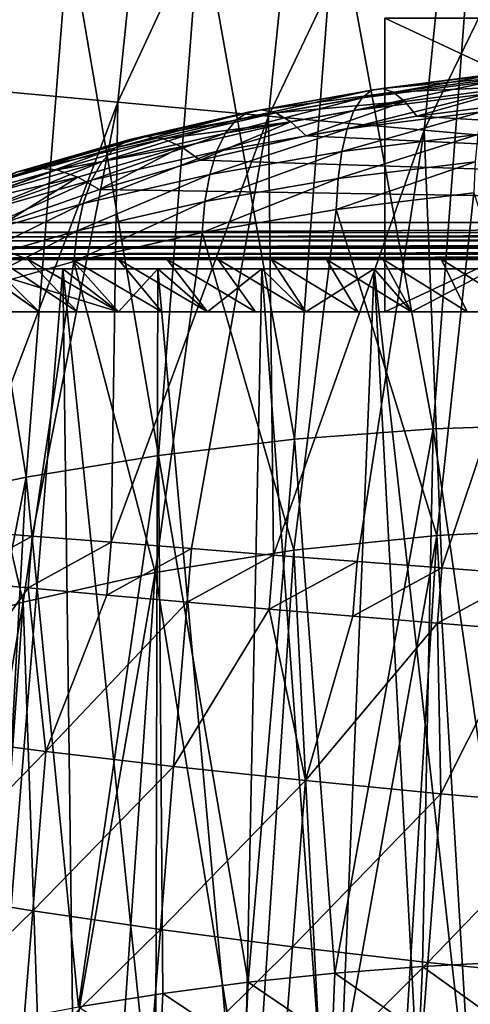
# Model space of a CAD drawing. Header units: metres. Extents: x -109 to 109, y -78 to 121.
# Tile 234 of 256: x -85.98 to -81.68, y 46.82 to 56.21. Entities that reach past the tile are written whole.
import ezdxf

# ---------------------------------------------------------------- set-up
doc = ezdxf.new("R2010")
doc.units = ezdxf.units.M
doc.layers.add('solid_508554_SW0001', color=7, linetype='CONTINUOUS')

msp = doc.modelspace()

# ---------------------------------------------------------------- linework, layer by layer
at = {"layer": 'solid_508554_SW0001'}
for points in [[(-86.418472, 55.551834, -47.045319), (-85.98185, 59.72065, -47.066143), (-84.613533, 59.579037, -47.797909)], [(-86.418472, 55.551834, -47.045319), (-84.613533, 59.579037, -47.797909), (-85.042961, 55.424522, -47.783249)], [(-85.042961, 55.424522, -47.783249), (-84.613533, 59.579037, -47.797909), (-83.18605, 59.432106, -48.404499)], [(-85.042961, 55.424522, -47.783249), (-83.18605, 59.432106, -48.404499), (-83.607445, 55.293045, -48.394958)], [(-83.607445, 55.293045, -48.394958), (-83.18605, 59.432106, -48.404499), (-81.710274, 59.280979, -48.88047)], [(-83.607445, 55.293045, -48.394958), (-81.710274, 59.280979, -48.88047), (-82.122948, 55.158424, -48.875008)], [(-82.122948, 55.158424, -48.875008), (-81.710274, 59.280979, -48.88047), (-80.19812, 59.126865, -49.223183)], [(-82.122948, 55.158424, -48.875008), (-80.19812, 59.126865, -49.223183), (-80.601563, 55.02174, -49.220726)], [(-83.360062, 52.21056, -5.973194), (-82.96579, 57.3717, -9.244488), (-84.254753, 57.238182, -9.632813)], [(-83.360062, 52.21056, -5.973194), (-82.037987, 52.310608, -5.680428), (-82.96579, 57.3717, -9.244488)], [(-82.037987, 52.310608, -5.680428), (-81.650009, 57.450928, -8.939947), (-82.96579, 57.3717, -9.244488)], [(-82.037987, 52.310608, -5.680428), (-80.696785, 52.355919, -5.473763), (-81.650009, 57.450928, -8.939947)], [(-84.65519, 52.056366, -6.350321), (-84.254753, 57.238182, -9.632813), (-85.509109, 57.05085, -10.103118)], [(-84.65519, 52.056366, -6.350321), (-83.360062, 52.21056, -5.973194), (-84.254753, 57.238182, -9.632813)], [(-85.915535, 51.848625, -6.810069), (-85.509109, 57.05085, -10.103118), (-86.721283, 56.810432, -10.653207)], [(-85.915535, 51.848625, -6.810069), (-84.65519, 52.056366, -6.350321), (-85.509109, 57.05085, -10.103118)], [(-87.133476, 51.588188, -7.350307), (-85.915535, 51.848625, -6.810069), (-86.721283, 56.810432, -10.653207)], [(-76.5, 56.225624, -25.071796), (-76.5, 53.425625, -25.071796), (-82.5, 53.425625, -28.535898)], [(-82.5, 56.225624, -28.535898), (-82.5, 53.425625, -28.535898), (-82.5, 53.425625, -35.4641)], [(-76.5, 56.225624, -25.071796), (-82.5, 53.425625, -28.535898), (-82.5, 56.225624, -28.535898)], [(-82.5, 56.225624, -35.4641), (-82.5, 53.425625, -35.4641), (-76.5, 53.425625, -38.928204)], [(-82.5, 56.225624, -28.535898), (-82.5, 53.425625, -35.4641), (-82.5, 56.225624, -35.4641)], [(-82.5, 56.225624, -35.4641), (-76.5, 53.425625, -38.928204), (-76.5, 56.225624, -38.928204)], [(-82.714783, 55.46841, -12.71104), (-81.412285, 55.695168, -12.76413), (-81.475815, 55.626381, -12.406165)], [(-82.714783, 55.46841, -12.71104), (-82.624992, 55.53968, -13.061707), (-81.412285, 55.695168, -12.76413)], [(-82.624992, 55.53968, -13.061707), (-81.342079, 55.709835, -13.127119), (-81.412285, 55.695168, -12.76413)], [(-82.624992, 55.53968, -13.061707), (-82.525818, 55.557487, -13.416612), (-81.342079, 55.709835, -13.127119)], [(-82.525818, 55.557487, -13.416612), (-81.266724, 55.670059, -13.487182), (-81.342079, 55.709835, -13.127119)], [(-82.793243, 55.34523, -12.372249), (-81.475815, 55.626381, -12.406165), (-81.531273, 55.504978, -12.061068)], [(-82.793243, 55.34523, -12.372249), (-82.714783, 55.46841, -12.71104), (-81.475815, 55.626381, -12.406165)], [(-82.525818, 55.557487, -13.416612), (-82.419426, 55.521446, -13.768026), (-81.266724, 55.670059, -13.487182)], [(-82.419426, 55.521446, -13.768026), (-81.187881, 55.576714, -13.836432), (-81.266724, 55.670059, -13.487182)], [(-86.418472, 55.551834, -47.045319), (-85.042961, 55.424522, -47.783249), (-86.592598, 51.347145, -47.14827)], [(-83.916519, 55.255783, -13.117397), (-82.624992, 55.53968, -13.061707), (-82.714783, 55.46841, -12.71104)], [(-83.916519, 55.255783, -13.117397), (-83.801018, 55.330891, -13.458657), (-82.624992, 55.53968, -13.061707)], [(-83.801018, 55.330891, -13.458657), (-82.525818, 55.557487, -13.416612), (-82.624992, 55.53968, -13.061707)], [(-83.801018, 55.330891, -13.458657), (-83.673523, 55.353268, -13.803164), (-82.525818, 55.557487, -13.416612)], [(-83.673523, 55.353268, -13.803164), (-82.419426, 55.521446, -13.768026), (-82.525818, 55.557487, -13.416612)], [(-83.673523, 55.353268, -13.803164), (-83.536797, 55.322426, -14.143449), (-82.419426, 55.521446, -13.768026)], [(-83.536797, 55.322426, -14.143449), (-82.308136, 55.432343, -14.108297), (-82.419426, 55.521446, -13.768026)], [(-82.858665, 55.172825, -12.052711), (-81.531273, 55.504978, -12.061068), (-81.577438, 55.333622, -11.736396)], [(-82.858665, 55.172825, -12.052711), (-82.793243, 55.34523, -12.372249), (-81.531273, 55.504978, -12.061068)], [(-82.419426, 55.521446, -13.768026), (-82.308136, 55.432343, -14.108297), (-81.187881, 55.576714, -13.836432)], [(-82.308136, 55.432343, -14.108297), (-82.194397, 55.292107, -14.430024), (-81.187881, 55.576714, -13.836432)], [(-81.187881, 55.576714, -13.836432), (-82.194397, 55.292107, -14.430024), (-81.107285, 55.431835, -14.16723)], [(-85.042961, 55.424522, -47.783249), (-85.859184, 51.288063, -47.549374), (-86.592598, 51.347145, -47.14827)], [(-85.042961, 55.424522, -47.783249), (-85.108307, 51.228271, -47.914742), (-85.859184, 51.288063, -47.549374)], [(-85.042961, 55.424522, -47.783249), (-83.607445, 55.293045, -48.394958), (-85.108307, 51.228271, -47.914742)], [(-84.017532, 55.129566, -12.786778), (-82.714783, 55.46841, -12.71104), (-82.793243, 55.34523, -12.372249)], [(-84.017532, 55.129566, -12.786778), (-83.916519, 55.255783, -13.117397), (-82.714783, 55.46841, -12.71104)], [(-83.536797, 55.322426, -14.143449), (-83.393799, 55.239033, -14.47214), (-82.308136, 55.432343, -14.108297)], [(-83.393799, 55.239033, -14.47214), (-83.247643, 55.1049, -14.782104), (-82.308136, 55.432343, -14.108297)], [(-82.308136, 55.432343, -14.108297), (-83.247643, 55.1049, -14.782104), (-82.194397, 55.292107, -14.430024)], [(-65.471664, 54.276783, -16.339569), (-81.107285, 55.431835, -14.16723), (-82.194397, 55.292107, -14.430024)], [(-85.069504, 54.990135, -13.622012), (-83.801018, 55.330891, -13.458657), (-83.916519, 55.255783, -13.117397)], [(-85.069504, 54.990135, -13.622012), (-84.929283, 55.070389, -13.951908), (-83.801018, 55.330891, -13.458657)], [(-84.929283, 55.070389, -13.951908), (-83.673523, 55.353268, -13.803164), (-83.801018, 55.330891, -13.458657)], [(-84.929283, 55.070389, -13.951908), (-84.774574, 55.09869, -14.283867), (-83.673523, 55.353268, -13.803164)], [(-84.774574, 55.09869, -14.283867), (-83.536797, 55.322426, -14.143449), (-83.673523, 55.353268, -13.803164)], [(-84.774574, 55.09869, -14.283867), (-84.608711, 55.074432, -14.610723), (-83.536797, 55.322426, -14.143449)], [(-84.608711, 55.074432, -14.610723), (-83.393799, 55.239033, -14.47214), (-83.536797, 55.322426, -14.143449)], [(-84.101852, 54.954979, -12.473967), (-82.793243, 55.34523, -12.372249), (-82.858665, 55.172825, -12.052711)], [(-84.101852, 54.954979, -12.473967), (-84.017532, 55.129566, -12.786778), (-82.793243, 55.34523, -12.372249)], [(-82.909615, 54.954945, -11.759383), (-81.577438, 55.333622, -11.736396), (-81.613304, 55.116066, -11.439262)], [(-82.909615, 54.954945, -11.759383), (-82.858665, 55.172825, -12.052711), (-81.577438, 55.333622, -11.736396)], [(-85.192207, 54.859665, -13.301302), (-83.916519, 55.255783, -13.117397), (-84.017532, 55.129566, -12.786778)], [(-85.192207, 54.859665, -13.301302), (-85.069504, 54.990135, -13.622012), (-83.916519, 55.255783, -13.117397)], [(-83.607445, 55.293045, -48.394958), (-84.341156, 51.167858, -48.243629), (-85.108307, 51.228271, -47.914742)], [(-84.608711, 55.074432, -14.610723), (-84.435272, 54.998138, -14.925419), (-83.393799, 55.239033, -14.47214)], [(-84.435272, 54.998138, -14.925419), (-84.25798, 54.871456, -15.221148), (-83.393799, 55.239033, -14.47214)], [(-83.607445, 55.293045, -48.394958), (-83.558945, 51.10693, -48.53532), (-84.341156, 51.167858, -48.243629)], [(-83.393799, 55.239033, -14.47214), (-84.25798, 54.871456, -15.221148), (-83.247643, 55.1049, -14.782104)], [(-83.607445, 55.293045, -48.394958), (-82.122948, 55.158424, -48.875008), (-83.558945, 51.10693, -48.53532)], [(-65.471664, 54.276783, -16.339569), (-82.194397, 55.292107, -14.430024), (-83.247643, 55.1049, -14.782104)], [(-85.294739, 54.681797, -12.996701), (-84.017532, 55.129566, -12.786778), (-84.101852, 54.954979, -12.473967)], [(-85.294739, 54.681797, -12.996701), (-85.192207, 54.859665, -13.301302), (-84.017532, 55.129566, -12.786778)], [(-84.167671, 54.735806, -12.18574), (-82.858665, 55.172825, -12.052711), (-82.909615, 54.954945, -11.759383)], [(-84.167671, 54.735806, -12.18574), (-84.101852, 54.954979, -12.473967), (-82.858665, 55.172825, -12.052711)], [(-82.122948, 55.158424, -48.875008), (-82.763199, 51.045597, -48.789394), (-83.558945, 51.10693, -48.53532)], [(-82.122948, 55.158424, -48.875008), (-81.955994, 50.984016, -49.005371), (-82.763199, 51.045597, -48.789394)], [(-82.122948, 55.158424, -48.875008), (-80.601563, 55.02174, -49.220726), (-81.955994, 50.984016, -49.005371)], [(-86.16291, 54.674194, -14.219721), (-84.929283, 55.070389, -13.951908), (-85.069504, 54.990135, -13.622012)], [(-86.16291, 54.674194, -14.219721), (-85.999512, 54.760765, -14.536542), (-84.929283, 55.070389, -13.951908)], [(-85.999512, 54.760765, -14.536542), (-84.774574, 55.09869, -14.283867), (-84.929283, 55.070389, -13.951908)], [(-85.999512, 54.760765, -14.536542), (-85.819275, 54.796215, -14.854078), (-84.774574, 55.09869, -14.283867)], [(-85.819275, 54.796215, -14.854078), (-84.608711, 55.074432, -14.610723), (-84.774574, 55.09869, -14.283867)], [(-85.819275, 54.796215, -14.854078), (-85.626083, 54.779778, -15.165492), (-84.608711, 55.074432, -14.610723)], [(-85.626083, 54.779778, -15.165492), (-84.435272, 54.998138, -14.925419), (-84.608711, 55.074432, -14.610723)], [(-65.471664, 54.276783, -16.339569), (-83.247643, 55.1049, -14.782104), (-84.25798, 54.871456, -15.221148)], [(-82.944992, 54.696339, -11.498656), (-81.613304, 55.116066, -11.439262), (-81.638092, 54.857075, -11.176174)], [(-82.944992, 54.696339, -11.498656), (-82.909615, 54.954945, -11.759383), (-81.613304, 55.116066, -11.439262)], [(-86.305962, 54.538361, -13.910436), (-85.069504, 54.990135, -13.622012), (-85.192207, 54.859665, -13.301302)], [(-86.305962, 54.538361, -13.910436), (-86.16291, 54.674194, -14.219721), (-85.069504, 54.990135, -13.622012)], [(-85.626083, 54.779778, -15.165492), (-85.424095, 54.711807, -15.464078), (-84.435272, 54.998138, -14.925419)], [(-85.424095, 54.711807, -15.464078), (-85.217636, 54.593777, -15.743392), (-84.435272, 54.998138, -14.925419)], [(-85.374886, 54.460365, -12.714786), (-84.101852, 54.954979, -12.473967), (-84.167671, 54.735806, -12.18574)], [(-85.374886, 54.460365, -12.714786), (-85.294739, 54.681797, -12.996701), (-84.101852, 54.954979, -12.473967)], [(-84.435272, 54.998138, -14.925419), (-85.217636, 54.593777, -15.743392), (-84.25798, 54.871456, -15.221148)], [(-84.213547, 54.476795, -11.928344), (-82.909615, 54.954945, -11.759383), (-82.944992, 54.696339, -11.498656)], [(-84.213547, 54.476795, -11.928344), (-84.167671, 54.735806, -12.18574), (-82.909615, 54.954945, -11.759383)], [(-80.601563, 55.02174, -49.220726), (-81.139526, 50.922363, -49.182793), (-81.955994, 50.984016, -49.005371)], [(-86.425583, 54.356194, -13.615346), (-85.192207, 54.859665, -13.301302), (-85.294739, 54.681797, -12.996701)], [(-86.425583, 54.356194, -13.615346), (-86.305962, 54.538361, -13.910436), (-85.192207, 54.859665, -13.301302)], [(-65.471664, 54.276783, -16.339569), (-84.25798, 54.871456, -15.221148), (-85.217636, 54.593777, -15.743392)], [(-81.638092, 54.857075, -11.176174), (-81.651245, 54.562325, -10.952896), (-82.964043, 54.402634, -11.276215)], [(-82.944992, 54.696339, -11.498656), (-81.638092, 54.857075, -11.176174), (-82.964043, 54.402634, -11.276215)], [(-86.99749, 54.40723, -15.202794), (-85.819275, 54.796215, -14.854078), (-85.999512, 54.760765, -14.536542)], [(-86.99749, 54.40723, -15.202794), (-86.793442, 54.450981, -15.504144), (-85.819275, 54.796215, -14.854078)], [(-86.793442, 54.450981, -15.504144), (-85.626083, 54.779778, -15.165492), (-85.819275, 54.796215, -14.854078)], [(-86.793442, 54.450981, -15.504144), (-86.574753, 54.443535, -15.798223), (-85.626083, 54.779778, -15.165492)], [(-86.574753, 54.443535, -15.798223), (-85.424095, 54.711807, -15.464078), (-85.626083, 54.779778, -15.165492)], [(-86.574753, 54.443535, -15.798223), (-86.346123, 54.385048, -16.078709), (-85.424095, 54.711807, -15.464078)], [(-86.519196, 54.131615, -13.340805), (-85.294739, 54.681797, -12.996701), (-85.374886, 54.460365, -12.714786)], [(-86.519196, 54.131615, -13.340805), (-86.425583, 54.356194, -13.615346), (-85.294739, 54.681797, -12.996701)], [(-86.346123, 54.385048, -16.078709), (-86.112473, 54.276783, -16.339569), (-85.424095, 54.711807, -15.464078)], [(-85.424095, 54.711807, -15.464078), (-86.112473, 54.276783, -16.339569), (-85.217636, 54.593777, -15.743392)], [(-85.430923, 54.200157, -12.461641), (-84.167671, 54.735806, -12.18574), (-84.213547, 54.476795, -11.928344)], [(-85.430923, 54.200157, -12.461641), (-85.374886, 54.460365, -12.714786), (-84.167671, 54.735806, -12.18574)], [(-82.944992, 54.696339, -11.498656), (-82.964043, 54.402634, -11.276215), (-84.23848, 54.183559, -11.707356)], [(-84.213547, 54.476795, -11.928344), (-82.944992, 54.696339, -11.498656), (-84.23848, 54.183559, -11.707356)], [(-65.471664, 54.276783, -16.339569), (-85.217636, 54.593777, -15.743392), (-86.112473, 54.276783, -16.339569)], [(-82.964043, 54.402634, -11.276215), (-81.651245, 54.562325, -10.952896), (-82.004486, 51.293392, -8.909598)], [(-81.651245, 54.562325, -10.952896), (-80.610016, 51.361549, -8.653953), (-82.004486, 51.293392, -8.909598)], [(-84.213547, 54.476795, -11.928344), (-84.23848, 54.183559, -11.707356), (-85.461624, 53.906796, -12.24273)], [(-85.430923, 54.200157, -12.461641), (-84.213547, 54.476795, -11.928344), (-85.461624, 53.906796, -12.24273)], [(-85.794411, 53.425625, -25.247345), (-86.551819, 54.168633, -24.115131), (-87.220459, 54.425625, -24.263506)], [(-85.794411, 53.425625, -25.247345), (-87.220459, 54.425625, -24.263506), (-86.135033, 53.425625, -25.742949)], [(-86.584778, 53.869457, -13.092725), (-85.374886, 54.460365, -12.714786), (-85.430923, 54.200157, -12.461641)], [(-86.584778, 53.869457, -13.092725), (-86.519196, 54.131615, -13.340805), (-85.374886, 54.460365, -12.714786)], [(-84.23848, 54.183559, -11.707356), (-82.964043, 54.402634, -11.276215), (-83.367622, 51.152512, -9.278902)], [(-82.964043, 54.402634, -11.276215), (-82.004486, 51.293392, -8.909598), (-83.367622, 51.152512, -9.278902)], [(-86.554436, 54.184029, -16.529938), (-65.471664, 54.276783, -16.339569), (-86.112473, 54.276783, -16.339569)], [(-86.554436, 54.184029, -16.529938), (-65.05204, 54.183907, -16.530207), (-65.471664, 54.276783, -16.339569)], [(-86.554436, 54.184029, -16.529938), (-86.766174, 54.140976, -16.631868), (-65.05204, 54.183907, -16.530207)], [(-86.766174, 54.140976, -16.631868), (-64.851433, 54.140923, -16.631994), (-65.05204, 54.183907, -16.530207)], [(-85.430923, 54.200157, -12.461641), (-85.461624, 53.906796, -12.24273), (-86.620934, 53.575375, -12.876451)], [(-86.584778, 53.869457, -13.092725), (-85.430923, 54.200157, -12.461641), (-86.620934, 53.575375, -12.876451)], [(-85.461624, 53.906796, -12.24273), (-84.23848, 54.183559, -11.707356), (-84.686066, 50.939899, -9.758877)], [(-84.23848, 54.183559, -11.707356), (-83.367622, 51.152512, -9.278902), (-84.686066, 50.939899, -9.758877)], [(-86.963776, 54.102142, -16.73411), (-87.292114, 54.041599, -16.921917), (-64.661224, 54.101551, -16.735754)], [(-87.292114, 54.041599, -16.921917), (-64.3517, 54.041424, -16.922522), (-64.661224, 54.101551, -16.735754)], [(-86.766174, 54.140976, -16.631868), (-86.963776, 54.102142, -16.73411), (-64.851433, 54.140923, -16.631994)], [(-86.963776, 54.102142, -16.73411), (-64.661224, 54.101551, -16.735754), (-64.851433, 54.140923, -16.631994)], [(-86.551819, 54.168633, -24.115131), (-85.903755, 53.929485, -23.977058), (-86.083664, 53.925625, -23.974831)], [(-85.428154, 53.425625, -24.770027), (-85.903755, 53.929485, -23.977058), (-86.551819, 54.168633, -24.115131)], [(-85.428154, 53.425625, -24.770027), (-86.551819, 54.168633, -24.115131), (-85.794411, 53.425625, -25.247345)], [(-87.347702, 54.031994, -16.956221), (-87.709267, 53.976082, -17.200085), (-64.296463, 54.031368, -16.958502)], [(-87.709267, 53.976082, -17.200085), (-63.955105, 53.975746, -17.201904), (-64.296463, 54.031368, -16.958502)], [(-87.292114, 54.041599, -16.921917), (-87.347702, 54.031994, -16.956221), (-64.3517, 54.041424, -16.922522)], [(-87.347702, 54.031994, -16.956221), (-64.296463, 54.031368, -16.958502), (-64.3517, 54.041424, -16.922522)], [(-63.626617, 53.937717, -17.478899), (-88.34491, 53.925625, -17.747984), (-63.359207, 53.925625, -17.747984)], [(-88.062408, 53.937519, -17.481131), (-88.34491, 53.925625, -17.747984), (-63.626617, 53.937717, -17.478899)], [(-85.217659, 53.925625, -23.041626), (-88.34491, 53.925625, -17.747984), (-86.083664, 53.925625, -23.974831)], [(-74.577309, 53.925625, -19.648758), (-63.359207, 53.925625, -17.747984), (-88.34491, 53.925625, -17.747984)], [(-75.215469, 53.925625, -19.566179), (-74.577309, 53.925625, -19.648758), (-88.34491, 53.925625, -17.747984)], [(-75.856911, 53.925625, -19.516556), (-75.215469, 53.925625, -19.566179), (-88.34491, 53.925625, -17.747984)], [(-76.499962, 53.925625, -19.500002), (-75.856911, 53.925625, -19.516556), (-88.34491, 53.925625, -17.747984)], [(-77.143013, 53.925625, -19.516552), (-76.499962, 53.925625, -19.500002), (-88.34491, 53.925625, -17.747984)], [(-77.784454, 53.925625, -19.56617), (-77.143013, 53.925625, -19.516552), (-88.34491, 53.925625, -17.747984)], [(-78.422607, 53.925625, -19.648745), (-77.784454, 53.925625, -19.56617), (-88.34491, 53.925625, -17.747984)], [(-79.055695, 53.925625, -19.764055), (-78.422607, 53.925625, -19.648745), (-88.34491, 53.925625, -17.747984)], [(-79.681877, 53.925625, -19.911758), (-79.055695, 53.925625, -19.764055), (-88.34491, 53.925625, -17.747984)], [(-80.906578, 53.925625, -20.302477), (-79.681877, 53.925625, -19.911758), (-88.34491, 53.925625, -17.747984)], [(-82.084686, 53.925625, -20.816921), (-80.906578, 53.925625, -20.302477), (-88.34491, 53.925625, -17.747984)], [(-82.652908, 53.925625, -21.119207), (-82.084686, 53.925625, -20.816921), (-88.34491, 53.925625, -17.747984)], [(-83.20517, 53.925625, -21.450563), (-82.652908, 53.925625, -21.119207), (-88.34491, 53.925625, -17.747984)], [(-83.739548, 53.925625, -21.809862), (-83.20517, 53.925625, -21.450563), (-88.34491, 53.925625, -17.747984)], [(-84.254211, 53.925625, -22.195803), (-83.739548, 53.925625, -21.809862), (-88.34491, 53.925625, -17.747984)], [(-85.217659, 53.925625, -23.041626), (-84.254211, 53.925625, -22.195803), (-88.34491, 53.925625, -17.747984)], [(-88.04493, 53.938911, -17.465977), (-88.062408, 53.937519, -17.481131), (-63.639896, 53.938843, -17.466677)], [(-88.062408, 53.937519, -17.481131), (-63.626617, 53.937717, -17.478899), (-63.639896, 53.938843, -17.466677)], [(-88.04493, 53.938911, -17.465977), (-63.639896, 53.938843, -17.466677), (-63.950947, 53.975151, -17.20512)], [(-87.717308, 53.974995, -17.205963), (-88.04493, 53.938911, -17.465977), (-63.950947, 53.975151, -17.20512)], [(-87.709267, 53.976082, -17.200085), (-87.717308, 53.974995, -17.205963), (-63.955105, 53.975746, -17.201904)], [(-87.717308, 53.974995, -17.205963), (-63.950947, 53.975151, -17.20512), (-63.955105, 53.975746, -17.201904)], [(-86.620934, 53.575375, -12.876451), (-85.461624, 53.906796, -12.24273), (-85.946907, 50.657093, -10.345682)], [(-85.903755, 53.929485, -23.977058), (-85.992943, 53.926601, -23.975393), (-86.083664, 53.925625, -23.974831)], [(-85.483803, 53.929485, -23.509445), (-86.083664, 53.925625, -23.974831), (-85.992943, 53.926601, -23.975393)], [(-85.483803, 53.929485, -23.509445), (-85.217659, 53.925625, -23.041626), (-86.083664, 53.925625, -23.974831)], [(-85.483803, 53.929485, -23.509445), (-85.992943, 53.926601, -23.975393), (-85.903755, 53.929485, -23.977058)], [(-85.461624, 53.906796, -12.24273), (-84.686066, 50.939899, -9.758877), (-85.946907, 50.657093, -10.345682)], [(-85.037651, 53.425625, -24.312801), (-85.483803, 53.929485, -23.509445), (-85.903755, 53.929485, -23.977058)], [(-85.037651, 53.425625, -24.312801), (-85.903755, 53.929485, -23.977058), (-85.428154, 53.425625, -24.770027)], [(-85.483803, 53.929485, -23.509445), (-85.040619, 53.929485, -23.06378), (-85.217659, 53.925625, -23.041626)], [(-84.623589, 53.425625, -23.876471), (-85.040619, 53.929485, -23.06378), (-85.483803, 53.929485, -23.509445)], [(-84.623589, 53.425625, -23.876471), (-85.483803, 53.929485, -23.509445), (-85.037651, 53.425625, -24.312801)], [(-84.575363, 53.929485, -22.641218), (-84.254211, 53.925625, -22.195803), (-85.217659, 53.925625, -23.041626)], [(-85.040619, 53.929485, -23.06378), (-84.575363, 53.929485, -22.641218), (-85.217659, 53.925625, -23.041626)], [(-84.187225, 53.425625, -23.462374), (-84.575363, 53.929485, -22.641218), (-85.040619, 53.929485, -23.06378)], [(-84.187225, 53.425625, -23.462374), (-85.040619, 53.929485, -23.06378), (-84.623589, 53.425625, -23.876471)], [(-84.575363, 53.929485, -22.641218), (-84.089226, 53.929485, -22.242853), (-84.254211, 53.925625, -22.195803)], [(-83.730019, 53.425625, -23.071886), (-84.089226, 53.929485, -22.242853), (-84.575363, 53.929485, -22.641218)], [(-83.730019, 53.425625, -23.071886), (-84.575363, 53.929485, -22.641218), (-84.187225, 53.425625, -23.462374)], [(-84.089226, 53.929485, -22.242853), (-83.739548, 53.925625, -21.809862), (-84.254211, 53.925625, -22.195803)], [(-84.089226, 53.929485, -22.242853), (-83.583466, 53.929485, -21.869711), (-83.739548, 53.925625, -21.809862)], [(-83.252724, 53.425625, -22.705639), (-83.583466, 53.929485, -21.869711), (-84.089226, 53.929485, -22.242853)], [(-83.252724, 53.425625, -22.705639), (-84.089226, 53.929485, -22.242853), (-83.730019, 53.425625, -23.071886)], [(-83.583466, 53.929485, -21.869711), (-83.20517, 53.925625, -21.450563), (-83.739548, 53.925625, -21.809862)], [(-83.583466, 53.929485, -21.869711), (-83.059395, 53.929485, -21.522758), (-83.20517, 53.925625, -21.450563)], [(-82.757027, 53.425625, -22.364956), (-83.059395, 53.929485, -21.522758), (-83.583466, 53.929485, -21.869711)], [(-82.757027, 53.425625, -22.364956), (-83.583466, 53.929485, -21.869711), (-83.252724, 53.425625, -22.705639)], [(-83.059395, 53.929485, -21.522758), (-82.652908, 53.925625, -21.119207), (-83.20517, 53.925625, -21.450563)], [(-83.059395, 53.929485, -21.522758), (-82.518364, 53.929485, -21.202894), (-82.652908, 53.925625, -21.119207)], [(-82.244324, 53.425625, -22.050774), (-82.518364, 53.929485, -21.202894), (-83.059395, 53.929485, -21.522758)], [(-82.244324, 53.425625, -22.050774), (-83.059395, 53.929485, -21.522758), (-82.757027, 53.425625, -22.364956)], [(-82.518364, 53.929485, -21.202894), (-82.084686, 53.925625, -20.816921), (-82.652908, 53.925625, -21.119207)], [(-82.518364, 53.929485, -21.202894), (-81.961777, 53.929485, -20.910942), (-82.084686, 53.925625, -20.816921)], [(-81.715591, 53.425625, -21.763691), (-81.961777, 53.929485, -20.910942), (-82.518364, 53.929485, -21.202894)], [(-81.715591, 53.425625, -21.763691), (-82.518364, 53.929485, -21.202894), (-82.244324, 53.425625, -22.050774)], [(-81.391068, 53.929485, -20.647659), (-80.906578, 53.925625, -20.302477), (-82.084686, 53.925625, -20.816921)], [(-81.961777, 53.929485, -20.910942), (-81.391068, 53.929485, -20.647659), (-82.084686, 53.925625, -20.816921)], [(-81.172791, 53.425625, -21.504784), (-81.391068, 53.929485, -20.647659), (-81.961777, 53.929485, -20.910942)], [(-81.172791, 53.425625, -21.504784), (-81.961777, 53.929485, -20.910942), (-81.715591, 53.425625, -21.763691)], [(-86.449257, 53.425625, -37.744274), (-86.37001, 53.836441, -39.170979), (-85.794411, 53.425625, -38.752655)], [(-86.180504, 46.306095, -39.424816), (-85.566368, 53.836441, -40.163395), (-86.37001, 53.836441, -39.170979)], [(-85.037651, 53.425625, -39.687199), (-86.37001, 53.836441, -39.170979), (-85.566368, 53.836441, -40.163395)], [(-85.794411, 53.425625, -38.752655), (-86.37001, 53.836441, -39.170979), (-85.037651, 53.425625, -39.687199)], [(-86.180504, 46.306095, -39.424816), (-85.462013, 45.77306, -40.277847), (-85.566368, 53.836441, -40.163395)], [(-84.68335, 45.291603, -41.048344), (-84.663391, 53.836441, -41.066368), (-85.566368, 53.836441, -40.163395)], [(-85.037651, 53.425625, -39.687199), (-85.566368, 53.836441, -40.163395), (-84.663391, 53.836441, -41.066368)], [(-85.462013, 45.77306, -40.277847), (-84.68335, 45.291603, -41.048344), (-85.566368, 53.836441, -40.163395)], [(-85.037651, 53.425625, -39.687199), (-84.663391, 53.836441, -41.066368), (-84.187225, 53.425625, -40.537628)], [(-84.68335, 45.291603, -41.048344), (-83.854607, 44.863197, -41.733932), (-84.663391, 53.836441, -41.066368)], [(-83.854607, 44.863197, -41.733932), (-83.670982, 53.836441, -41.870007), (-84.663391, 53.836441, -41.066368)], [(-84.187225, 53.425625, -40.537628), (-84.663391, 53.836441, -41.066368), (-83.670982, 53.836441, -41.870007)], [(-84.187225, 53.425625, -40.537628), (-83.670982, 53.836441, -41.870007), (-83.252724, 53.425625, -41.294361)], [(-83.854607, 44.863197, -41.733932), (-82.984726, 44.488323, -42.333858), (-83.670982, 53.836441, -41.870007)], [(-82.984726, 44.488323, -42.333858), (-82.599998, 53.836441, -42.56551), (-83.670982, 53.836441, -41.870007)], [(-83.252724, 53.425625, -41.294361), (-83.670982, 53.836441, -41.870007), (-82.599998, 53.836441, -42.56551)], [(-83.252724, 53.425625, -41.294361), (-82.599998, 53.836441, -42.56551), (-82.244324, 53.425625, -41.949226)], [(-82.984726, 44.488323, -42.333858), (-82.081757, 44.166912, -42.848225), (-82.599998, 53.836441, -42.56551)], [(-82.599998, 53.836441, -42.56551), (-82.081757, 44.166912, -42.848225), (-81.498535, 43.985287, -43.129002)], [(-81.462189, 53.836441, -43.145256), (-82.599998, 53.836441, -42.56551), (-81.498535, 43.985287, -43.129002)], [(-82.244324, 53.425625, -41.949226), (-82.599998, 53.836441, -42.56551), (-81.462189, 53.836441, -43.145256)], [(-82.244324, 53.425625, -41.949226), (-81.462189, 53.836441, -43.145256), (-81.172791, 53.425625, -42.495216)], [(-86.620934, 53.575375, -12.876451), (-85.946907, 50.657093, -10.345682), (-87.13858, 50.307388, -11.032825)], [(-82.5, 53.425625, -28.535898), (-87.97271, 53.425625, -31.398834), (-87.988449, 53.425625, -32)], [(-82.5, 53.425625, -28.535898), (-87.988449, 53.425625, -32), (-87.925499, 53.425625, -33.200985)], [(-82.5, 53.425625, -28.535898), (-87.925499, 53.425625, -30.799015), (-87.97271, 53.425625, -31.398834)], [(-82.5, 53.425625, -28.535898), (-87.847023, 53.425625, -30.202911), (-87.925499, 53.425625, -30.799015)], [(-82.5, 53.425625, -28.535898), (-87.925499, 53.425625, -33.200985), (-87.737411, 53.425625, -34.388538)], [(-82.5, 53.425625, -28.535898), (-87.737411, 53.425625, -29.611462), (-87.847023, 53.425625, -30.202911)], [(-82.5, 53.425625, -28.535898), (-87.596962, 53.425625, -29.026464), (-87.737411, 53.425625, -29.611462)], [(-82.5, 53.425625, -35.4641), (-87.737411, 53.425625, -34.388538), (-87.426208, 53.425625, -35.549984)], [(-82.5, 53.425625, -35.4641), (-82.5, 53.425625, -28.535898), (-87.737411, 53.425625, -34.388538)], [(-82.5, 53.425625, -28.535898), (-87.426208, 53.425625, -28.450016), (-87.596962, 53.425625, -29.026464)], [(-76.5, 53.425625, -25.071796), (-87.225388, 53.425625, -27.882896), (-87.426208, 53.425625, -28.450016)], [(-82.5, 53.425625, -28.535898), (-76.5, 53.425625, -25.071796), (-87.426208, 53.425625, -28.450016)], [(-82.5, 53.425625, -35.4641), (-87.426208, 53.425625, -35.549984), (-86.995193, 53.425625, -36.672836)], [(-76.5, 53.425625, -25.071796), (-86.995193, 53.425625, -27.327164), (-87.225388, 53.425625, -27.882896)], [(-76.5, 53.425625, -25.071796), (-86.736351, 53.425625, -26.784485), (-86.995193, 53.425625, -27.327164)], [(-82.5, 53.425625, -35.4641), (-86.995193, 53.425625, -36.672836), (-86.449257, 53.425625, -37.744274)], [(-76.5, 53.425625, -25.071796), (-86.449257, 53.425625, -26.255726), (-86.736351, 53.425625, -26.784485)], [(-76.5, 53.425625, -25.071796), (-86.135033, 53.425625, -25.742949), (-86.449257, 53.425625, -26.255726)], [(-82.5, 53.425625, -35.4641), (-86.449257, 53.425625, -37.744274), (-85.794411, 53.425625, -38.752655)], [(-76.5, 53.425625, -25.071796), (-85.794411, 53.425625, -25.247345), (-86.135033, 53.425625, -25.742949)], [(-67.571846, 53.425625, -24.770027), (-85.428154, 53.425625, -24.770027), (-85.794411, 53.425625, -25.247345)], [(-76.5, 53.425625, -25.071796), (-67.571846, 53.425625, -24.770027), (-85.794411, 53.425625, -25.247345)], [(-76.5, 53.425625, -38.928204), (-85.794411, 53.425625, -38.752655), (-85.037651, 53.425625, -39.687199)], [(-76.5, 53.425625, -38.928204), (-82.5, 53.425625, -35.4641), (-85.794411, 53.425625, -38.752655)], [(-67.962349, 53.425625, -24.312801), (-85.037651, 53.425625, -24.312801), (-85.428154, 53.425625, -24.770027)], [(-67.571846, 53.425625, -24.770027), (-67.962349, 53.425625, -24.312801), (-85.428154, 53.425625, -24.770027)], [(-68.376411, 53.425625, -23.876471), (-84.623589, 53.425625, -23.876471), (-85.037651, 53.425625, -24.312801)], [(-67.962349, 53.425625, -24.312801), (-68.376411, 53.425625, -23.876471), (-85.037651, 53.425625, -24.312801)], [(-85.037651, 53.425625, -39.687199), (-67.962349, 53.425625, -39.687199), (-67.205589, 53.425625, -38.752655)], [(-76.5, 53.425625, -38.928204), (-85.037651, 53.425625, -39.687199), (-67.205589, 53.425625, -38.752655)], [(-85.037651, 53.425625, -39.687199), (-84.187225, 53.425625, -40.537628), (-67.962349, 53.425625, -39.687199)], [(-68.812775, 53.425625, -23.462374), (-84.187225, 53.425625, -23.462374), (-84.623589, 53.425625, -23.876471)], [(-68.376411, 53.425625, -23.876471), (-68.812775, 53.425625, -23.462374), (-84.623589, 53.425625, -23.876471)], [(-69.269981, 53.425625, -23.071886), (-83.730019, 53.425625, -23.071886), (-84.187225, 53.425625, -23.462374)], [(-68.812775, 53.425625, -23.462374), (-69.269981, 53.425625, -23.071886), (-84.187225, 53.425625, -23.462374)], [(-84.187225, 53.425625, -40.537628), (-68.812775, 53.425625, -40.537628), (-67.962349, 53.425625, -39.687199)], [(-84.187225, 53.425625, -40.537628), (-83.252724, 53.425625, -41.294361), (-68.812775, 53.425625, -40.537628)], [(-69.747276, 53.425625, -22.705639), (-83.252724, 53.425625, -22.705639), (-83.730019, 53.425625, -23.071886)], [(-69.269981, 53.425625, -23.071886), (-69.747276, 53.425625, -22.705639), (-83.730019, 53.425625, -23.071886)], [(-70.242973, 53.425625, -22.364956), (-82.757027, 53.425625, -22.364956), (-83.252724, 53.425625, -22.705639)], [(-69.747276, 53.425625, -22.705639), (-70.242973, 53.425625, -22.364956), (-83.252724, 53.425625, -22.705639)], [(-83.252724, 53.425625, -41.294361), (-69.747276, 53.425625, -41.294361), (-68.812775, 53.425625, -40.537628)], [(-83.252724, 53.425625, -41.294361), (-82.244324, 53.425625, -41.949226), (-69.747276, 53.425625, -41.294361)], [(-70.755676, 53.425625, -22.050774), (-82.244324, 53.425625, -22.050774), (-82.757027, 53.425625, -22.364956)], [(-70.242973, 53.425625, -22.364956), (-70.755676, 53.425625, -22.050774), (-82.757027, 53.425625, -22.364956)], [(-71.284409, 53.425625, -21.763691), (-81.715591, 53.425625, -21.763691), (-82.244324, 53.425625, -22.050774)], [(-70.755676, 53.425625, -22.050774), (-71.284409, 53.425625, -21.763691), (-82.244324, 53.425625, -22.050774)], [(-82.244324, 53.425625, -41.949226), (-70.755676, 53.425625, -41.949226), (-69.747276, 53.425625, -41.294361)], [(-82.244324, 53.425625, -41.949226), (-81.172791, 53.425625, -42.495216), (-70.755676, 53.425625, -41.949226)], [(-71.827209, 53.425625, -21.504784), (-81.172791, 53.425625, -21.504784), (-81.715591, 53.425625, -21.763691)], [(-71.284409, 53.425625, -21.763691), (-71.827209, 53.425625, -21.504784), (-81.715591, 53.425625, -21.763691)], [(-83.360062, 52.21056, -5.973194), (-82.97493, 47.119255, -2.546405), (-82.037987, 52.310608, -5.680428)], [(-82.037987, 52.310608, -5.680428), (-82.97493, 47.119255, -2.546405), (-82.140572, 47.184082, -2.387915)], [(-82.037987, 52.310608, -5.680428), (-82.140572, 47.184082, -2.387915), (-81.299965, 47.22747, -2.263444)], [(-82.037987, 52.310608, -5.680428), (-81.299965, 47.22747, -2.263444), (-80.696785, 52.355919, -5.473763)], [(-84.65519, 52.056366, -6.350321), (-83.800735, 47.033142, -2.738518), (-83.360062, 52.21056, -5.973194)], [(-83.360062, 52.21056, -5.973194), (-83.800735, 47.033142, -2.738518), (-82.97493, 47.119255, -2.546405)], [(-85.915535, 51.848625, -6.810069), (-85.417572, 46.797852, -3.22174), (-84.65519, 52.056366, -6.350321)], [(-84.65519, 52.056366, -6.350321), (-85.417572, 46.797852, -3.22174), (-84.615707, 46.925934, -2.963801)], [(-84.65519, 52.056366, -6.350321), (-84.615707, 46.925934, -2.963801), (-83.800735, 47.033142, -2.738518)], [(-87.133476, 51.588188, -7.350307), (-86.973923, 46.480019, -3.833551), (-85.915535, 51.848625, -6.810069)], [(-85.915535, 51.848625, -6.810069), (-86.973923, 46.480019, -3.833551), (-86.20417, 46.649143, -3.511805)], [(-85.915535, 51.848625, -6.810069), (-86.20417, 46.649143, -3.511805), (-85.417572, 46.797852, -3.22174)], [(-86.592598, 51.347145, -47.14827), (-85.859184, 51.288063, -47.549374), (-86.631287, 50.861282, -47.142147)], [(-85.859184, 51.288063, -47.549374), (-85.898399, 50.793156, -47.543228), (-86.631287, 50.861282, -47.142147)], [(-85.859184, 51.288063, -47.549374), (-85.108307, 51.228271, -47.914742), (-85.898399, 50.793156, -47.543228)], [(-83.367622, 51.152512, -9.278902), (-82.004486, 51.293392, -8.909598), (-83.066002, 45.338905, -5.355384)], [(-82.004486, 51.293392, -8.909598), (-82.365372, 45.415047, -5.187472), (-83.066002, 45.338905, -5.355384)], [(-82.004486, 51.293392, -8.909598), (-81.656868, 45.472443, -5.049146), (-82.365372, 45.415047, -5.187472)], [(-82.004486, 51.293392, -8.909598), (-80.610016, 51.361549, -8.653953), (-81.656868, 45.472443, -5.049146)], [(-85.108307, 51.228271, -47.914742), (-85.148048, 50.725094, -47.908554), (-85.898399, 50.793156, -47.543228)], [(-85.108307, 51.228271, -47.914742), (-84.341156, 51.167858, -48.243629), (-85.148048, 50.725094, -47.908554)], [(-84.341156, 51.167858, -48.243629), (-84.381416, 50.657219, -48.237396), (-85.148048, 50.725094, -47.908554)], [(-84.686066, 50.939899, -9.758877), (-83.367622, 51.152512, -9.278902), (-83.756241, 45.244267, -5.552322)], [(-84.341156, 51.167858, -48.243629), (-83.558945, 51.10693, -48.53532), (-84.381416, 50.657219, -48.237396)], [(-83.558945, 51.10693, -48.53532), (-83.599678, 50.589634, -48.529049), (-84.381416, 50.657219, -48.237396)], [(-83.367622, 51.152512, -9.278902), (-83.066002, 45.338905, -5.355384), (-83.756241, 45.244267, -5.552322)], [(-83.558945, 51.10693, -48.53532), (-82.763199, 51.045597, -48.789394), (-83.599678, 50.589634, -48.529049)], [(-82.763199, 51.045597, -48.789394), (-82.804352, 50.522469, -48.783112), (-83.599678, 50.589634, -48.529049)], [(-82.763199, 51.045597, -48.789394), (-81.955994, 50.984016, -49.005371), (-82.804352, 50.522469, -48.783112)], [(-85.946907, 50.657093, -10.345682), (-84.686066, 50.939899, -9.758877), (-85.746208, 44.851719, -6.31232)], [(-84.686066, 50.939899, -9.758877), (-85.097374, 45.000542, -6.03107), (-85.746208, 44.851719, -6.31232)], [(-84.686066, 50.939899, -9.758877), (-83.756241, 45.244267, -5.552322), (-85.097374, 45.000542, -6.03107)], [(-81.955994, 50.984016, -49.005371), (-81.997452, 50.455883, -48.999111), (-82.804352, 50.522469, -48.783112)], [(-81.955994, 50.984016, -49.005371), (-81.139526, 50.922363, -49.182793), (-81.997452, 50.455883, -48.999111)], [(-81.139526, 50.922363, -49.182793), (-81.181168, 50.390057, -49.176582), (-81.997452, 50.455883, -48.999111)], [(-86.631287, 50.861282, -47.142147), (-85.898399, 50.793156, -47.543228), (-86.90313, 49.384449, -46.967049)], [(-85.898399, 50.793156, -47.543228), (-85.730057, 49.234516, -47.602036), (-86.90313, 49.384449, -46.967049)], [(-85.898399, 50.793156, -47.543228), (-85.148048, 50.725094, -47.908554), (-85.730057, 49.234516, -47.602036)], [(-85.148048, 50.725094, -47.908554), (-84.381416, 50.657219, -48.237396), (-85.730057, 49.234516, -47.602036)], [(-87.13858, 50.307388, -11.032825), (-85.946907, 50.657093, -10.345682), (-86.995239, 44.50156, -6.955971)], [(-85.946907, 50.657093, -10.345682), (-86.379456, 44.685219, -6.620938), (-86.995239, 44.50156, -6.955971)], [(-85.946907, 50.657093, -10.345682), (-85.746208, 44.851719, -6.31232), (-86.379456, 44.685219, -6.620938)], [(-84.381416, 50.657219, -48.237396), (-84.511353, 49.091423, -48.145802), (-85.730057, 49.234516, -47.602036)], [(-84.381416, 50.657219, -48.237396), (-83.599678, 50.589634, -48.529049), (-84.511353, 49.091423, -48.145802)], [(-83.599678, 50.589634, -48.529049), (-83.253723, 48.956051, -48.594517), (-84.511353, 49.091423, -48.145802)], [(-83.599678, 50.589634, -48.529049), (-82.804352, 50.522469, -48.783112), (-83.253723, 48.956051, -48.594517)], [(-82.804352, 50.522469, -48.783112), (-81.997452, 50.455883, -48.999111), (-83.253723, 48.956051, -48.594517)], [(-81.997452, 50.455883, -48.999111), (-81.964584, 48.829132, -48.946167), (-83.253723, 48.956051, -48.594517)], [(-81.997452, 50.455883, -48.999111), (-81.181168, 50.390057, -49.176582), (-81.964584, 48.829132, -48.946167)], [(-81.181168, 50.390057, -49.176582), (-80.651588, 48.711338, -49.199341), (-81.964584, 48.829132, -48.946167)], [(-86.90313, 49.384449, -46.967049), (-85.730057, 49.234516, -47.602036), (-87.024765, 47.905689, -46.779999)], [(-85.730057, 49.234516, -47.602036), (-85.853157, 47.713688, -47.411175), (-87.024765, 47.905689, -46.779999)], [(-85.730057, 49.234516, -47.602036), (-84.511353, 49.091423, -48.145802), (-85.853157, 47.713688, -47.411175)], [(-84.511353, 49.091423, -48.145802), (-84.635262, 47.534954, -47.951843), (-85.853157, 47.713688, -47.411175)], [(-84.511353, 49.091423, -48.145802), (-83.253723, 48.956051, -48.594517), (-84.635262, 47.534954, -47.951843)], [(-83.253723, 48.956051, -48.594517), (-83.377785, 47.370625, -48.398205), (-84.635262, 47.534954, -47.951843)], [(-83.253723, 48.956051, -48.594517), (-81.964584, 48.829132, -48.946167), (-83.377785, 47.370625, -48.398205)], [(-81.964584, 48.829132, -48.946167), (-82.088173, 47.221554, -48.74826), (-83.377785, 47.370625, -48.398205)], [(-81.964584, 48.829132, -48.946167), (-80.651588, 48.711338, -49.199341), (-82.088173, 47.221554, -48.74826)], [(-80.651588, 48.711338, -49.199341), (-80.774109, 47.088512, -49.000587), (-82.088173, 47.221554, -48.74826)], [(-87.024765, 47.905689, -46.779999), (-85.853157, 47.713688, -47.411175), (-87.144913, 46.454018, -46.497944)], [(-85.853157, 47.713688, -47.411175), (-85.974731, 46.219334, -47.122437), (-87.144913, 46.454018, -46.497944)], [(-85.853157, 47.713688, -47.411175), (-84.635262, 47.534954, -47.951843), (-85.974731, 46.219334, -47.122437)], [(-84.635262, 47.534954, -47.951843), (-84.757614, 46.004025, -47.657516), (-85.974731, 46.219334, -47.122437)], [(-84.635262, 47.534954, -47.951843), (-83.377785, 47.370625, -48.398205), (-84.757614, 46.004025, -47.657516)], [(-83.377785, 47.370625, -48.398205), (-83.500298, 45.809479, -48.099426), (-84.757614, 46.004025, -47.657516)], [(-83.377785, 47.370625, -48.398205), (-82.088173, 47.221554, -48.74826), (-83.500298, 45.809479, -48.099426)], [(-82.088173, 47.221554, -48.74826), (-82.210228, 45.636688, -48.446205), (-83.500298, 45.809479, -48.099426)], [(-82.140572, 47.184082, -2.387915), (-82.97493, 47.119255, -2.546405), (-82.167572, 46.555687, -1.988643)], [(-82.088173, 47.221554, -48.74826), (-80.774109, 47.088512, -49.000587), (-82.210228, 45.636688, -48.446205)], [(-82.140572, 47.184082, -2.387915), (-82.167572, 46.555687, -1.988643), (-81.32666, 46.598942, -1.864032)], [(-81.299965, 47.22747, -2.263444), (-82.140572, 47.184082, -2.387915), (-81.32666, 46.598942, -1.864032)], [(-82.97493, 47.119255, -2.546405), (-83.800735, 47.033142, -2.738518), (-83.002235, 46.490974, -2.147281)], [(-82.97493, 47.119255, -2.546405), (-83.002235, 46.490974, -2.147281), (-82.167572, 46.555687, -1.988643)], [(-80.774109, 47.088512, -49.000587), (-80.895119, 45.486523, -48.696423), (-82.210228, 45.636688, -48.446205)], [(-83.800735, 47.033142, -2.738518), (-84.615707, 46.925934, -2.963801), (-83.828354, 46.404957, -2.339548)], [(-83.800735, 47.033142, -2.738518), (-83.828354, 46.404957, -2.339548), (-83.002235, 46.490974, -2.147281)], [(-84.615707, 46.925934, -2.963801), (-85.417572, 46.797852, -3.22174), (-84.643623, 46.297825, -2.56499)], [(-84.615707, 46.925934, -2.963801), (-84.643623, 46.297825, -2.56499), (-83.828354, 46.404957, -2.339548)]]:
    msp.add_3dface(points, dxfattribs=at)

doc.saveas('drawing.dxf')
